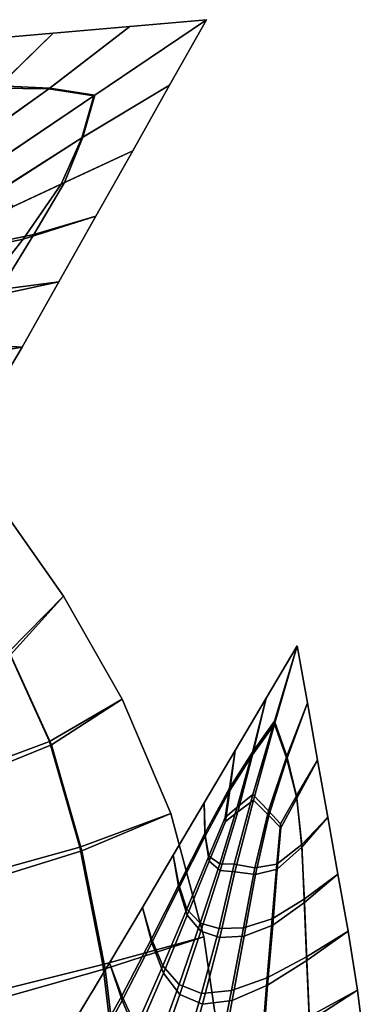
# Model space of a CAD drawing. Extents: x -3.29 to 3.54, y -2.92 to 1.93.
# Tile 164 of 167: x 0.88 to 1.22, y 0.95 to 1.93. Entities that reach past the tile are written whole.
import ezdxf

# ---------------------------------------------------------------- set-up
doc = ezdxf.new("R2010")
doc.units = 0

msp = doc.modelspace()

# ---------------------------------------------------------------- linework, layer by layer
for points in [[(0.90649, 1.86168, 6.16033), (0.95117, 1.85458, 6.1689), (1.06305, 1.93025, 6.21407), (0.98706, 1.92363, 6.19476)], [(0.90756, 1.86238, 6.15806), (0.98706, 1.92363, 6.19476), (1.06305, 1.93025, 6.21407), (0.95245, 1.85542, 6.16617)], [(0.93932, 1.81304, 6.1663), (1.02645, 1.86527, 6.20191), (1.06305, 1.93025, 6.21407), (0.95117, 1.85458, 6.1689)], [(0.94038, 1.81374, 6.16402), (0.95245, 1.85542, 6.16617), (1.06305, 1.93025, 6.21407), (1.02645, 1.86527, 6.20191)], [(0.85468, 1.86231, 6.14847), (0.91107, 1.91701, 6.17545), (0.83509, 1.9104, 6.15613), (0.7886, 1.85003, 6.13002)], [(0.85734, 1.8648, 6.14736), (0.79646, 1.85813, 6.13147), (0.83509, 1.9104, 6.15613), (0.91107, 1.91701, 6.17545)], [(0.85468, 1.86231, 6.14847), (0.90649, 1.86168, 6.16033), (0.98706, 1.92363, 6.19476), (0.91107, 1.91701, 6.17545)], [(0.85734, 1.8648, 6.14736), (0.91107, 1.91701, 6.17545), (0.98706, 1.92363, 6.19476), (0.90756, 1.86238, 6.15806)], [(0.8113, 1.82037, 6.12794), (0.82631, 1.80409, 6.12752), (0.90649, 1.86168, 6.16033), (0.85468, 1.86231, 6.14847)], [(0.81672, 1.82588, 6.12654), (0.85734, 1.8648, 6.14736), (0.90756, 1.86238, 6.15806), (0.82826, 1.80609, 6.12347)], [(0.82631, 1.80409, 6.12752), (0.84537, 1.78331, 6.12709), (0.95117, 1.85458, 6.1689), (0.90649, 1.86168, 6.16033)], [(0.82826, 1.80609, 6.12347), (0.90756, 1.86238, 6.15806), (0.95245, 1.85542, 6.16617), (0.84426, 1.78255, 6.12052)], [(0.91889, 1.76717, 6.16014), (0.98985, 1.80029, 6.18976), (1.02645, 1.86527, 6.20191), (0.93932, 1.81304, 6.1663)], [(0.92217, 1.76874, 6.15914), (0.94038, 1.81374, 6.16402), (1.02645, 1.86527, 6.20191), (0.98985, 1.80029, 6.18976)], [(0.85862, 1.7611, 6.12898), (0.84426, 1.78255, 6.12052), (0.95245, 1.85542, 6.16617), (0.94038, 1.81374, 6.16402)], [(0.85606, 1.76002, 6.13293), (0.93932, 1.81304, 6.1663), (0.95117, 1.85458, 6.1689), (0.84537, 1.78331, 6.12709)], [(0.86437, 1.74174, 6.13758), (0.91889, 1.76717, 6.16014), (0.93932, 1.81304, 6.1663), (0.85606, 1.76002, 6.13293)], [(0.87143, 1.74482, 6.13648), (0.85862, 1.7611, 6.12898), (0.94038, 1.81374, 6.16402), (0.92217, 1.76874, 6.15914)], [(0.91889, 1.76717, 6.16014), (0.88133, 1.71264, 6.14687), (0.95325, 1.73531, 6.1776), (0.98985, 1.80029, 6.18976)], [(0.92217, 1.76874, 6.15914), (0.98985, 1.80029, 6.18976), (0.95325, 1.73531, 6.1776), (0.89165, 1.71709, 6.14877)], [(0.87143, 1.74482, 6.13648), (0.92217, 1.76874, 6.15914), (0.89165, 1.71709, 6.14877), (0.83431, 1.70527, 6.12207)], [(0.86437, 1.74174, 6.13758), (0.82017, 1.6995, 6.1208), (0.88133, 1.71264, 6.14687), (0.91889, 1.76717, 6.16014)], [(0.88133, 1.71264, 6.14687), (0.83364, 1.65231, 6.12944), (0.91665, 1.67033, 6.16545), (0.95325, 1.73531, 6.1776)], [(0.89165, 1.71709, 6.14877), (0.95325, 1.73531, 6.1776), (0.91665, 1.67033, 6.16545), (0.85807, 1.66253, 6.13715)], [(0.82017, 1.6995, 6.1208), (0.76035, 1.6422, 6.09815), (0.83364, 1.65231, 6.12944), (0.88133, 1.71264, 6.14687)], [(0.83431, 1.70527, 6.12207), (0.89165, 1.71709, 6.14877), (0.85807, 1.66253, 6.13715), (0.79783, 1.65574, 6.10886)], [(0.78286, 1.58906, 6.11083), (0.88005, 1.60535, 6.15329), (0.91665, 1.67033, 6.16545), (0.83364, 1.65231, 6.12944)], [(0.83065, 1.60879, 6.12851), (0.85807, 1.66253, 6.13715), (0.91665, 1.67033, 6.16545), (0.88005, 1.60535, 6.15329)], [(0.72901, 1.52137, 6.09104), (0.8388, 1.53642, 6.13921), (0.88005, 1.60535, 6.15329), (0.78286, 1.58906, 6.11083)], [(0.79935, 1.55538, 6.11793), (0.83065, 1.60879, 6.12851), (0.88005, 1.60535, 6.15329), (0.8388, 1.53642, 6.13921)], [(0.86708, 1.30317, 5.22273), (0.81363, 1.37214, 5.24708), (0.85818, 1.44809, 5.27022), (0.92111, 1.35846, 5.23888)], [(0.86873, 1.30026, 5.22509), (0.92111, 1.35846, 5.23888), (0.85818, 1.44809, 5.27022), (0.81535, 1.36909, 5.24952)], [(0.86708, 1.30317, 5.22273), (0.92111, 1.35846, 5.23888), (0.97933, 1.25616, 5.19854), (0.90732, 1.21417, 5.18692)], [(0.86873, 1.30026, 5.22509), (0.90919, 1.21093, 5.18965), (0.97933, 1.25616, 5.19854), (0.92111, 1.35846, 5.23888)], [(1.10863, 1.20357, 4.60835), (1.12239, 1.25711, 4.6562), (1.15314, 1.30905, 4.67878), (1.13048, 1.23441, 4.61684)], [(1.10882, 1.20102, 4.61093), (1.1307, 1.23135, 4.61994), (1.15314, 1.30905, 4.67878), (1.12239, 1.25711, 4.6562)], [(1.14266, 1.19967, 4.60449), (1.13048, 1.23441, 4.61684), (1.15314, 1.30905, 4.67878), (1.16322, 1.25243, 4.65157)], [(1.14285, 1.19712, 4.60708), (1.16322, 1.25243, 4.65157), (1.15314, 1.30905, 4.67878), (1.1307, 1.23135, 4.61994)], [(0.82591, 1.25975, 5.20844), (0.86708, 1.30317, 5.22273), (0.90732, 1.21417, 5.18692), (0.83351, 1.18672, 5.18103)], [(0.82825, 1.25496, 5.21276), (0.83587, 1.18109, 5.18661), (0.90919, 1.21093, 5.18965), (0.86873, 1.30026, 5.22509)], [(0.90732, 1.21417, 5.18692), (0.97933, 1.25616, 5.19854), (1.02755, 1.14287, 5.14913), (0.93733, 1.10935, 5.13984)], [(0.90919, 1.21093, 5.18965), (0.93955, 1.10561, 5.1432), (1.02755, 1.14287, 5.14913), (0.97933, 1.25616, 5.19854)], [(1.08591, 1.16802, 4.59519), (1.09165, 1.20518, 4.63362), (1.12239, 1.25711, 4.6562), (1.10863, 1.20357, 4.60835)], [(1.08608, 1.1657, 4.59754), (1.10882, 1.20102, 4.61093), (1.12239, 1.25711, 4.6562), (1.09165, 1.20518, 4.63362)], [(1.15247, 1.16039, 4.58765), (1.14266, 1.19967, 4.60449), (1.16322, 1.25243, 4.65157), (1.17331, 1.19582, 4.62436)], [(1.15264, 1.15807, 4.58999), (1.17331, 1.19582, 4.62436), (1.16322, 1.25243, 4.65157), (1.14285, 1.19712, 4.60708)], [(1.09366, 1.14909, 4.56284), (1.10863, 1.20357, 4.60835), (1.13048, 1.23441, 4.61684), (1.10919, 1.16165, 4.55908)], [(1.09402, 1.14428, 4.56772), (1.10961, 1.15589, 4.56492), (1.1307, 1.23135, 4.61994), (1.10882, 1.20102, 4.61093)], [(1.1245, 1.14556, 4.55935), (1.10919, 1.16165, 4.55908), (1.13048, 1.23441, 4.61684), (1.14266, 1.19967, 4.60449)], [(1.12485, 1.14074, 4.56422), (1.14285, 1.19712, 4.60708), (1.1307, 1.23135, 4.61994), (1.10961, 1.15589, 4.56492)], [(0.83351, 1.18672, 5.18103), (0.90732, 1.21417, 5.18692), (0.93733, 1.10935, 5.13984), (0.84545, 1.08383, 5.13559)], [(0.83587, 1.18109, 5.18661), (0.84795, 1.07738, 5.14264), (0.93955, 1.10561, 5.1432), (0.90919, 1.21093, 5.18965)], [(1.08608, 1.1657, 4.59754), (1.09165, 1.20518, 4.63362), (1.06091, 1.15324, 4.61104), (1.0616, 1.12042, 4.57537)], [(1.08591, 1.16802, 4.59519), (1.06141, 1.12303, 4.57271), (1.06091, 1.15324, 4.61104), (1.09165, 1.20518, 4.63362)], [(1.0815, 1.13895, 4.56584), (1.08591, 1.16802, 4.59519), (1.10863, 1.20357, 4.60835), (1.09366, 1.14909, 4.56284)], [(1.08179, 1.1349, 4.56994), (1.09402, 1.14428, 4.56772), (1.10882, 1.20102, 4.61093), (1.08608, 1.1657, 4.59754)], [(1.1365, 1.13264, 4.55961), (1.1245, 1.14556, 4.55935), (1.14266, 1.19967, 4.60449), (1.15247, 1.16039, 4.58765)], [(1.1368, 1.12859, 4.56371), (1.15264, 1.15807, 4.58999), (1.14285, 1.19712, 4.60708), (1.12485, 1.14074, 4.56422)], [(1.15247, 1.16039, 4.58765), (1.17331, 1.19582, 4.62436), (1.1834, 1.1392, 4.59715), (1.15753, 1.11201, 4.56182)], [(1.15264, 1.15807, 4.58999), (1.15772, 1.10939, 4.56447), (1.1834, 1.1392, 4.59715), (1.17331, 1.19582, 4.62436)], [(1.0815, 1.13895, 4.56584), (1.06538, 1.10035, 4.54088), (1.06141, 1.12303, 4.57271), (1.08591, 1.16802, 4.59519)], [(1.08179, 1.1349, 4.56994), (1.08608, 1.1657, 4.59754), (1.0616, 1.12042, 4.57537), (1.06573, 1.09546, 4.54584)], [(1.0616, 1.12042, 4.57537), (1.06091, 1.15324, 4.61104), (1.03017, 1.10131, 4.58846), (1.03571, 1.06879, 4.54796)], [(1.06141, 1.12303, 4.57271), (1.03547, 1.07202, 4.5447), (1.03017, 1.10131, 4.58846), (1.06091, 1.15324, 4.61104)], [(1.09366, 1.14909, 4.56284), (1.10919, 1.16165, 4.55908), (1.09064, 1.09263, 4.50967), (1.07627, 1.09273, 4.52203)], [(1.09402, 1.14428, 4.56772), (1.07675, 1.08625, 4.5286), (1.0912, 1.08491, 4.5175), (1.10961, 1.15589, 4.56492)], [(1.1245, 1.14556, 4.55935), (1.11115, 1.08873, 4.51808), (1.09064, 1.09263, 4.50967), (1.10919, 1.16165, 4.55908)], [(1.12485, 1.14074, 4.56422), (1.10961, 1.15589, 4.56492), (1.0912, 1.08491, 4.5175), (1.11162, 1.08225, 4.52464)], [(1.1365, 1.13264, 4.55961), (1.15247, 1.16039, 4.58765), (1.15753, 1.11201, 4.56182), (1.133, 1.0926, 4.53322)], [(1.1368, 1.12859, 4.56371), (1.13336, 1.08771, 4.53817), (1.15772, 1.10939, 4.56447), (1.15264, 1.15807, 4.58999)], [(0.96007, 0.99292, 5.08172), (0.93733, 1.10935, 5.13984), (1.02755, 1.14287, 5.14913), (1.06049, 1.02028, 5.09058)], [(0.96263, 0.98878, 5.08575), (1.06049, 1.02028, 5.09058), (1.02755, 1.14287, 5.14913), (0.93955, 1.10561, 5.1432)], [(1.0815, 1.13895, 4.56584), (1.09366, 1.14909, 4.56284), (1.07627, 1.09273, 4.52203), (1.06538, 1.10035, 4.54088)], [(1.08179, 1.1349, 4.56994), (1.06573, 1.09546, 4.54584), (1.07675, 1.08625, 4.5286), (1.09402, 1.14428, 4.56772)], [(1.1365, 1.13264, 4.55961), (1.133, 1.0926, 4.53322), (1.11115, 1.08873, 4.51808), (1.1245, 1.14556, 4.55935)], [(1.1368, 1.12859, 4.56371), (1.12485, 1.14074, 4.56422), (1.11162, 1.08225, 4.52464), (1.13336, 1.08771, 4.53817)], [(1.15753, 1.11201, 4.56182), (1.1834, 1.1392, 4.59715), (1.19349, 1.08259, 4.56995), (1.16009, 1.05773, 4.53057)], [(1.15772, 1.10939, 4.56447), (1.16032, 1.0545, 4.53384), (1.19349, 1.08259, 4.56995), (1.1834, 1.1392, 4.59715)], [(1.06538, 1.10035, 4.54088), (1.04348, 1.0479, 4.50714), (1.03547, 1.07202, 4.5447), (1.06141, 1.12303, 4.57271)], [(1.06573, 1.09546, 4.54584), (1.0616, 1.12042, 4.57537), (1.03571, 1.06879, 4.54796), (1.04392, 1.04188, 4.51324)], [(0.85953, 0.96796, 5.077), (0.84545, 1.08383, 5.13559), (0.93733, 1.10935, 5.13984), (0.96007, 0.99292, 5.08172)], [(0.86321, 0.96055, 5.08508), (0.96263, 0.98878, 5.08575), (0.93955, 1.10561, 5.1432), (0.84795, 1.07738, 5.14264)], [(1.133, 1.0926, 4.53322), (1.15753, 1.11201, 4.56182), (1.16009, 1.05773, 4.53057), (1.12833, 1.03817, 4.49752)], [(1.13336, 1.08771, 4.53817), (1.12877, 1.03215, 4.50362), (1.16032, 1.0545, 4.53384), (1.15772, 1.10939, 4.56447)], [(1.0087, 1.01447, 4.51886), (1.03571, 1.06879, 4.54796), (1.03017, 1.10131, 4.58846), (0.99943, 1.04938, 4.56588)], [(1.00842, 1.01836, 4.51492), (0.99943, 1.04938, 4.56588), (1.03017, 1.10131, 4.58846), (1.03547, 1.07202, 4.5447)], [(1.06538, 1.10035, 4.54088), (1.07627, 1.09273, 4.52203), (1.0569, 1.03414, 4.48199), (1.04348, 1.0479, 4.50714)], [(1.06573, 1.09546, 4.54584), (1.04392, 1.04188, 4.51324), (1.05748, 1.02618, 4.49006), (1.07675, 1.08625, 4.5286)], [(1.07627, 1.09273, 4.52203), (1.09064, 1.09263, 4.50967), (1.0757, 1.02862, 4.47129), (1.0569, 1.03414, 4.48199)], [(1.07675, 1.08625, 4.5286), (1.05748, 1.02618, 4.49006), (1.07634, 1.0199, 4.48013), (1.0912, 1.08491, 4.5175)], [(1.11115, 1.08873, 4.51808), (1.09986, 1.02922, 4.47712), (1.0757, 1.02862, 4.47129), (1.09064, 1.09263, 4.50967)], [(1.11162, 1.08225, 4.52464), (1.0912, 1.08491, 4.5175), (1.07634, 1.0199, 4.48013), (1.10044, 1.02125, 4.48519)], [(1.133, 1.0926, 4.53322), (1.12833, 1.03817, 4.49752), (1.09986, 1.02922, 4.47712), (1.11115, 1.08873, 4.51808)], [(1.13336, 1.08771, 4.53817), (1.11162, 1.08225, 4.52464), (1.10044, 1.02125, 4.48519), (1.12877, 1.03215, 4.50362)], [(1.16238, 1.00071, 4.49747), (1.16009, 1.05773, 4.53057), (1.19349, 1.08259, 4.56995), (1.20358, 1.02597, 4.54274)], [(1.16267, 0.99681, 4.50141), (1.20358, 1.02597, 4.54274), (1.19349, 1.08259, 4.56995), (1.16032, 1.0545, 4.53384)], [(1.01981, 0.99151, 4.4704), (1.00842, 1.01836, 4.51492), (1.03547, 1.07202, 4.5447), (1.04348, 1.0479, 4.50714)], [(1.02034, 0.98422, 4.47778), (1.04392, 1.04188, 4.51324), (1.03571, 1.06879, 4.54796), (1.0087, 1.01447, 4.51886)], [(1.12316, 0.97966, 4.45869), (1.12833, 1.03817, 4.49752), (1.16009, 1.05773, 4.53057), (1.16238, 1.00071, 4.49747)], [(0.9793, 0.95726, 4.48695), (1.0087, 1.01447, 4.51886), (0.99943, 1.04938, 4.56588), (0.96678, 0.99463, 4.53958)], [(0.97897, 0.96176, 4.48239), (0.96678, 0.99463, 4.53958), (0.99943, 1.04938, 4.56588), (1.00842, 1.01836, 4.51492)], [(1.01981, 0.99151, 4.4704), (1.04348, 1.0479, 4.50714), (1.0569, 1.03414, 4.48199), (1.03599, 0.97299, 4.43877)], [(1.12369, 0.97237, 4.46607), (1.16267, 0.99681, 4.50141), (1.16032, 1.0545, 4.53384), (1.12877, 1.03215, 4.50362)], [(1.02034, 0.98422, 4.47778), (1.03669, 0.96332, 4.44857), (1.05748, 1.02618, 4.49006), (1.04392, 1.04188, 4.51324)], [(1.12316, 0.97966, 4.45869), (1.08788, 0.96704, 4.43289), (1.09986, 1.02922, 4.47712), (1.12833, 1.03817, 4.49752)], [(1.03599, 0.97299, 4.43877), (1.0569, 1.03414, 4.48199), (1.0757, 1.02862, 4.47129), (1.05825, 0.96433, 4.4247)], [(1.03669, 0.96332, 4.44857), (1.05902, 0.95371, 4.43546), (1.07634, 1.0199, 4.48013), (1.05748, 1.02618, 4.49006)], [(1.08788, 0.96704, 4.43289), (1.05825, 0.96433, 4.4247), (1.0757, 1.02862, 4.47129), (1.09986, 1.02922, 4.47712)], [(1.12369, 0.97237, 4.46607), (1.12877, 1.03215, 4.50362), (1.10044, 1.02125, 4.48519), (1.08858, 0.95737, 4.44269)], [(1.16492, 0.94141, 4.46181), (1.16238, 1.00071, 4.49747), (1.20358, 1.02597, 4.54274), (1.21289, 0.96759, 4.51227)], [(1.16525, 0.93691, 4.46637), (1.21289, 0.96759, 4.51227), (1.20358, 1.02597, 4.54274), (1.16267, 0.99681, 4.50141)], [(0.97504, 0.86821, 5.01115), (0.96007, 0.99292, 5.08172), (1.06049, 1.02028, 5.09058), (1.07922, 0.89113, 5.02101)], [(0.97791, 0.86373, 5.01581), (1.07922, 0.89113, 5.02101), (1.06049, 1.02028, 5.09058), (0.96263, 0.98878, 5.08575)], [(0.9933, 0.93158, 4.43072), (0.97897, 0.96176, 4.48239), (1.00842, 1.01836, 4.51492), (1.01981, 0.99151, 4.4704)], [(1.08858, 0.95737, 4.44269), (1.10044, 1.02125, 4.48519), (1.07634, 1.0199, 4.48013), (1.05902, 0.95371, 4.43546)], [(0.99392, 0.92309, 4.43931), (1.02034, 0.98422, 4.47778), (1.0087, 1.01447, 4.51886), (0.9793, 0.95726, 4.48695)], [(1.11841, 0.91797, 4.41691), (1.12316, 0.97966, 4.45869), (1.16238, 1.00071, 4.49747), (1.16492, 0.94141, 4.46181)], [(1.11903, 0.90947, 4.4255), (1.16525, 0.93691, 4.46637), (1.16267, 0.99681, 4.50141), (1.12369, 0.97237, 4.46607)], [(0.87244, 0.84366, 5.00469), (0.85953, 0.96796, 5.077), (0.96007, 0.99292, 5.08172), (0.97504, 0.86821, 5.01115)], [(0.87755, 0.83535, 5.01356), (0.97791, 0.86373, 5.01581), (0.96263, 0.98878, 5.08575), (0.86321, 0.96055, 5.08508)], [(0.9793, 0.95726, 4.48695), (0.96678, 0.99463, 4.53958), (0.93033, 0.93428, 4.50585), (0.9462, 0.89698, 4.45111)], [(0.97897, 0.96176, 4.48239), (0.94584, 0.90189, 4.44613), (0.93033, 0.93428, 4.50585), (0.96678, 0.99463, 4.53958)], [(0.9933, 0.93158, 4.43072), (1.01981, 0.99151, 4.4704), (1.03599, 0.97299, 4.43877), (1.01193, 0.90679, 4.39008)], [(0.99392, 0.92309, 4.43931), (1.01276, 0.89534, 4.40166), (1.03669, 0.96332, 4.44857), (1.02034, 0.98422, 4.47778)], [(1.11841, 0.91797, 4.41691), (1.07482, 0.89997, 4.38314), (1.08788, 0.96704, 4.43289), (1.12316, 0.97966, 4.45869)], [(1.01193, 0.90679, 4.39008), (1.03599, 0.97299, 4.43877), (1.05825, 0.96433, 4.4247), (1.03804, 0.89404, 4.37078)], [(1.07482, 0.89997, 4.38314), (1.03804, 0.89404, 4.37078), (1.05825, 0.96433, 4.4247), (1.08788, 0.96704, 4.43289)], [(1.11903, 0.90947, 4.4255), (1.12369, 0.97237, 4.46607), (1.08858, 0.95737, 4.44269), (1.07566, 0.88851, 4.39473)], [(1.16492, 0.94141, 4.46181), (1.21289, 0.96759, 4.51227), (1.22065, 0.90566, 4.4753), (1.16821, 0.88029, 4.42289)], [(1.16525, 0.93691, 4.46637), (1.16857, 0.87538, 4.42787), (1.22065, 0.90566, 4.4753), (1.21289, 0.96759, 4.51227)], [(0.9933, 0.93158, 4.43072), (0.96292, 0.86849, 4.38814), (0.94584, 0.90189, 4.44613), (0.97897, 0.96176, 4.48239)], [(0.99392, 0.92309, 4.43931), (0.9793, 0.95726, 4.48695), (0.9462, 0.89698, 4.45111), (0.9636, 0.85906, 4.39768)], [(1.01276, 0.89534, 4.40166), (1.03896, 0.88136, 4.3836), (1.05902, 0.95371, 4.43546), (1.03669, 0.96332, 4.44857)], [(1.07566, 0.88851, 4.39473), (1.08858, 0.95737, 4.44269), (1.05902, 0.95371, 4.43546), (1.03896, 0.88136, 4.3836)]]:
    msp.add_3dface(points)

doc.saveas('drawing.dxf')
